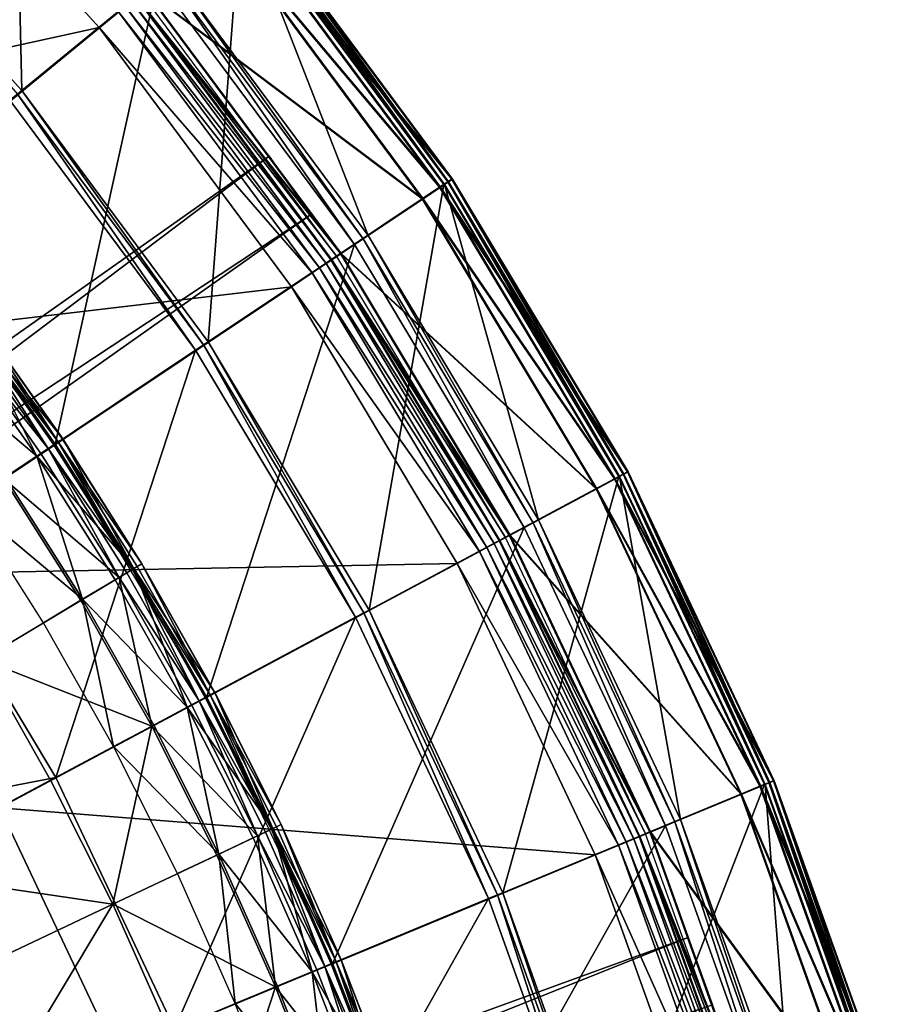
# Model space of a CAD drawing. Extents: x -3.87 to 3.87, y -3.87 to 3.87.
# Tile 114 of 115: x 2.74 to 3.71, y 1.23 to 2.33. Entities that reach past the tile are written whole.
import ezdxf

# ---------------------------------------------------------------- set-up
doc = ezdxf.new("R2010")
doc.units = 0
doc.layers.get('0').update_dxf_attribs({"linetype": 'CONTINUOUS'})

msp = doc.modelspace()

# ---------------------------------------------------------------- linework, layer by layer
for p in [(2.827374, 2.32037, 4.599773), (2.827376, 2.32037, 4.599773), (2.741208, 2.250418, 9.191612), (3.01633, 2.177428, 4.643102), (3.01633, 2.177428, 7.239481), (3.215163, 2.148928, 9.189611), (3.21609, 2.148927, 4.538932), (3.219635, 2.151917, 9.182608), (3.219635, 2.151917, 4.659176), (3.219638, 2.151917, 9.182608), (3.219638, 2.151917, 4.659176), (3.220563, 2.151916, 4.531927), (3.220563, 2.151916, 0.008497), (3.220564, 2.151916, 4.531928), (3.220564, 2.151916, 0.008498), (3.206162, 2.142914, 4.646981), (3.207089, 2.142913, -0.003697), (3.210646, 2.145911, 9.191612), (3.211574, 2.14591, 4.540933), (3.18686, 2.130017, 4.641755), (3.187788, 2.130016, -0.008925), (3.062463, 2.112125, 4.643102), (3.062463, 2.112125, 7.239481), (3.120921, 2.085337, 4.538932), (3.126517, 2.089076, 4.540933), (3.111485, 2.079032, 4.219625), (3.111485, 2.079032, 4.531927), (3.111486, 2.079032, 4.219625), (3.111486, 2.079032, 4.531927), (3.085091, 2.062017, 4.652464), (3.085091, 2.062016, 8.880758), (3.085092, 2.062016, 4.652464), (3.086018, 2.062016, 0.001785), (3.086018, 2.062016, 0.008925), (3.08606, 2.062043, 4.562068), (3.091759, 2.065851, 4.537785), (3.095722, 2.06912, 4.641755), (3.09665, 2.069119, -0.008925), (3.072417, 2.052928, 4.590927), (3.079952, 2.057962, 4.579808), (3.06448, 2.047624, 4.597562), (3.041231, 2.03209, 4.599773), (3.041233, 2.03209, 4.599773), (2.943338, 1.967301, 9.18961), (2.948617, 1.970828, 9.191612), (2.934435, 1.961351, 8.880756), (2.934436, 1.961352, 9.182608), (2.934437, 1.961352, 9.182608), (2.934437, 1.961351, 8.880756), (2.776743, 1.855986, 9.204887), (2.778172, 1.856319, 4.219625), (2.778197, 1.856957, 9.040556), (2.781848, 1.859396, 9.179029), (2.786603, 1.862573, 9.121477), (2.786791, 1.862699, 9.064547), (2.757873, 1.843376, 9.033573), (2.762405, 1.846405, 9.217014), (2.770519, 1.851826, 9.212923), (3.405478, 1.820767, 9.191612), (3.406405, 1.820766, 4.540933), (3.410268, 1.823327, 9.189611), (3.411196, 1.823326, 4.538932), (3.415012, 1.825863, 9.182608), (3.415012, 1.825863, 4.659176), (3.415015, 1.825863, 9.182608), (3.415015, 1.825863, 4.659176), (3.415939, 1.825862, 4.531927), (3.415939, 1.825862, 0.008497), (3.415941, 1.825862, 4.531928), (3.415941, 1.825862, 0.008498), (3.400721, 1.818225, 4.646981), (3.401649, 1.818224, -0.003697), (3.380249, 1.807282, 4.641755), (3.381176, 1.807281, -0.008925), (3.310253, 1.769372, 4.538932), (3.316189, 1.772544, 4.540933), (3.283582, 1.755612, 4.641755), (3.284509, 1.755611, -0.008925), (3.300244, 1.764022, 4.219625), (3.300244, 1.764022, 4.531927), (3.300246, 1.764022, 4.219625), (3.300246, 1.764022, 4.531927), (3.266799, 1.746144, 4.579808), (3.272305, 1.749585, 4.652464), (3.272305, 1.749584, 8.880758), (3.272307, 1.749585, 4.652464), (3.273233, 1.749584, 0.001785), (3.273233, 1.749584, 0.008925), (3.273277, 1.749607, 4.562068), (3.279322, 1.752838, 4.537785), (3.250388, 1.737372, 4.597562), (3.258807, 1.741872, 4.590927), (2.869722, 1.720607, 9.179029), (2.874626, 1.723547, 9.121477), (2.87482, 1.723663, 9.064547), (3.225729, 1.724191, 4.599773), (3.225731, 1.724191, 4.599773), (2.858034, 1.713602, 9.212923), (2.864455, 1.71745, 9.204885), (2.865955, 1.718349, 9.040556), (2.844989, 1.705783, 9.033573), (2.849664, 1.708585, 9.217014), (2.806817, 1.682903, 9.229347), (2.80888, 1.684139, 9.027666), (3.121953, 1.66922, 9.18961), (3.127553, 1.672213, 9.191612), (2.765198, 1.657958, 9.022295), (3.112509, 1.664172, 8.880756), (3.112511, 1.664173, 9.182608), (3.112511, 1.664172, 8.880756), (3.112513, 1.664173, 9.182608), (2.955727, 1.580369, 9.121477), (2.955926, 1.580476, 9.064547), (2.938667, 1.571251, 9.212923), (2.945269, 1.57478, 9.204885), (2.946711, 1.575053, 4.219625), (2.946812, 1.575604, 9.040556), (2.950684, 1.577674, 9.179029), (2.925254, 1.564081, 9.033573), (2.930061, 1.566651, 9.217014), (2.886005, 1.543102, 9.229347), (2.888126, 1.544236, 9.027666), (2.843213, 1.520229, 9.022295), (2.773052, 1.482727, 9.262104), (2.778988, 1.4859, 8.880756), (2.778988, 1.4859, 8.374943), (2.778989, 1.4859, 8.815491), (2.778989, 1.4859, 8.374943), (3.572601, 1.480209, 9.189611), (3.573529, 1.480208, 4.538932), (3.577571, 1.482268, 9.182608), (3.577571, 1.482268, 4.659176), (3.577574, 1.482268, 9.182608), (3.577574, 1.482268, 4.659176), (3.578499, 1.482267, 4.531927), (3.578499, 1.482267, 0.008497), (3.5785, 1.482267, 4.531928), (3.5785, 1.482267, 0.008498), (3.5626, 1.476067, 4.646981), (3.563527, 1.476066, -0.003697), (3.567584, 1.478131, 9.191612), (3.568511, 1.47813, 4.540933), (3.541154, 1.467183, 4.641755), (3.542081, 1.467182, -0.008925), (3.467782, 1.436407, 4.538932), (3.474, 1.438982, 4.540933), (3.01223, 1.425121, 9.212923), (3.018998, 1.428322, 9.204885), (3.020579, 1.42907, 9.040556), (3.024549, 1.430947, 9.179029), (3.029717, 1.433392, 9.121477), (3.029922, 1.433489, 9.064547), (3.439886, 1.425237, 4.641755), (3.440813, 1.425236, -0.008925), (3.457297, 1.432064, 4.219625), (3.457297, 1.432064, 4.531927), (3.457299, 1.432064, 4.219625), (3.457299, 1.432064, 4.531927), (2.998482, 1.418619, 9.033573), (3.003409, 1.420949, 9.217014), (3.413889, 1.414083, 4.590927), (3.422261, 1.41755, 4.579808), (3.428072, 1.420343, 8.880758), (3.428073, 1.420344, 4.652464), (3.428074, 1.420344, 4.652464), (3.429, 1.420343, 0.001785), (3.429, 1.420343, 0.008925), (3.429047, 1.420361, 4.562068), (3.435379, 1.422984, 4.537785), (3.405069, 1.410429, 4.597562), (2.958251, 1.39959, 9.229347), (2.960425, 1.400619, 9.027666), (3.379236, 1.399729, 4.599773), (3.379237, 1.399729, 4.599773), (2.914388, 1.378845, 9.022295), (3.260673, 1.351004, 8.880756), (3.260674, 1.351004, 8.880756), (3.260674, 1.351004, 9.182608), (3.260676, 1.351004, 9.182608), (3.270566, 1.355102, 9.18961), (3.276432, 1.357531, 9.191612), (2.842471, 1.344831, 9.262104), (3.482541, 1.307847, 4.643102), (3.482541, 1.307846, 7.239481), (3.096411, 1.282964, 9.121477), (3.09662, 1.283051, 9.064547), (3.069524, 1.271827, 9.217014), (3.07854, 1.275561, 9.212923), (3.085456, 1.278426, 9.204885), (3.08694, 1.278656, 4.219625), (3.087072, 1.279095, 9.040556), (3.091128, 1.280776, 9.179029), (3.064488, 1.269741, 9.033573), (3.023372, 1.25271, 9.229347), (3.025594, 1.253631, 9.027666), (2.978544, 1.234142, 9.022295)]:
    msp.add_point(p)
for points in [[(2.741208, 2.250418, 9.191612), (2.73029, 2.731225, 9.191612), (2.507453, 2.508387, 9.191612)], [(2.741208, 2.250418, 9.191612), (2.984811, 2.450338, 9.191612), (2.73029, 2.731225, 9.191612)], [(2.582813, 2.119664, 4.219625), (2.892688, 2.373972, 4.219625), (2.646099, 2.646105, 4.219625)], [(2.827376, 2.32037, 4.599773), (2.586355, 2.586358, 4.599773), (2.177988, 2.177989, 4.599773)], [(2.848989, 2.338108, 4.597562), (2.586354, 2.586358, 4.599773), (2.827374, 2.32037, 4.599773)], [(2.7363, 2.24639, 9.18961), (2.741208, 2.250418, 9.191612), (2.507453, 2.508387, 9.191612)], [(3.219635, 2.151917, 4.659176), (2.980642, 2.446917, 4.646981), (2.993168, 2.457197, 4.659176)], [(3.220563, 2.151916, 0.008497), (2.981569, 2.446916, -0.003697), (2.994095, 2.457195, 0.008497)], [(3.215163, 2.148928, 9.189611), (2.993168, 2.457197, 9.182608), (2.989009, 2.453784, 9.189611)], [(3.21609, 2.148927, 4.538932), (2.994095, 2.457195, 4.531927), (2.989937, 2.453783, 4.538932)], [(3.215163, 2.148928, 9.189611), (3.219635, 2.151917, 9.182608), (2.993168, 2.457197, 9.182608)], [(3.219638, 2.151917, 9.182608), (3.219638, 2.151917, 4.659176), (2.993171, 2.457197, 4.659176)], [(3.219638, 2.151917, 9.182608), (2.993171, 2.457197, 4.659176), (2.993171, 2.457196, 9.182608)], [(3.21609, 2.148927, 4.538932), (3.220563, 2.151916, 4.531927), (2.994095, 2.457195, 4.531927)], [(3.220564, 2.151916, 4.531928), (3.220564, 2.151916, 0.008498), (2.994097, 2.457195, 0.008498)], [(3.220564, 2.151916, 4.531928), (2.994097, 2.457195, 0.008498), (2.994097, 2.457195, 4.531928)], [(2.948617, 1.970828, 9.191612), (2.984811, 2.450338, 9.191612), (2.741208, 2.250418, 9.191612)], [(3.126517, 2.089076, 4.540933), (2.985739, 2.450337, 4.540933), (2.906663, 2.385441, 4.540933)], [(2.948617, 1.970828, 9.191612), (3.210646, 2.145911, 9.191612), (2.984811, 2.450338, 9.191612)], [(3.206162, 2.142914, 4.646981), (2.962698, 2.43219, 4.641755), (2.980642, 2.446917, 4.646981)], [(3.207089, 2.142913, -0.003697), (2.963625, 2.432189, -0.008925), (2.981569, 2.446916, -0.003697)], [(3.219635, 2.151917, 4.659176), (3.206162, 2.142914, 4.646981), (2.980642, 2.446917, 4.646981)], [(3.220563, 2.151916, 0.008497), (3.207089, 2.142913, -0.003697), (2.981569, 2.446916, -0.003697)], [(3.210646, 2.145911, 9.191612), (2.989009, 2.453784, 9.189611), (2.984811, 2.450338, 9.191612)], [(3.211574, 2.14591, 4.540933), (2.989937, 2.453783, 4.538932), (2.985739, 2.450337, 4.540933)], [(3.126517, 2.089076, 4.540933), (3.211574, 2.14591, 4.540933), (2.985739, 2.450337, 4.540933)], [(3.210646, 2.145911, 9.191612), (3.215163, 2.148928, 9.189611), (2.989009, 2.453784, 9.189611)], [(3.211574, 2.14591, 4.540933), (3.21609, 2.148927, 4.538932), (2.989937, 2.453783, 4.538932)], [(3.18686, 2.130017, 4.641755), (2.877968, 2.362655, 4.641755), (2.962698, 2.43219, 4.641755)], [(3.187788, 2.130016, -0.008925), (2.878896, 2.362653, -0.008925), (2.963625, 2.432189, -0.008925)], [(3.206162, 2.142914, 4.646981), (3.18686, 2.130017, 4.641755), (2.962698, 2.43219, 4.641755)], [(3.207089, 2.142913, -0.003697), (3.187788, 2.130016, -0.008925), (2.963625, 2.432189, -0.008925)], [(3.111485, 2.079032, 4.531927), (2.90146, 2.381172, 4.538932), (2.892688, 2.373972, 4.531927)], [(3.120921, 2.085337, 4.538932), (2.906663, 2.385441, 4.540933), (2.90146, 2.381172, 4.538932)], [(3.111485, 2.079032, 4.531927), (3.120921, 2.085337, 4.538932), (2.90146, 2.381172, 4.538932)], [(3.120921, 2.085337, 4.538932), (3.126517, 2.089076, 4.540933), (2.906663, 2.385441, 4.540933)], [(2.778172, 1.856319, 4.219625), (2.892688, 2.373972, 4.219625), (2.582813, 2.119664, 4.219625)], [(2.778172, 1.856319, 4.219625), (3.111485, 2.079032, 4.219625), (2.892688, 2.373972, 4.219625)], [(3.111486, 2.079032, 4.219625), (3.111486, 2.079032, 4.531927), (2.892689, 2.373972, 4.531927)], [(3.111486, 2.079032, 4.219625), (2.892689, 2.373972, 4.531927), (2.892689, 2.373972, 4.219625)], [(3.095722, 2.06912, 4.641755), (2.868084, 2.354543, 4.652464), (2.877968, 2.362655, 4.641755)], [(3.09665, 2.069119, -0.008925), (2.869012, 2.354542, 0.001785), (2.878896, 2.362653, -0.008925)], [(3.091759, 2.065851, 4.537785), (2.874349, 2.358921, 4.537785), (2.869051, 2.354573, 4.562068)], [(3.18686, 2.130017, 4.641755), (3.095722, 2.06912, 4.641755), (2.877968, 2.362655, 4.641755)], [(3.187788, 2.130016, -0.008925), (3.09665, 2.069119, -0.008925), (2.878896, 2.362653, -0.008925)], [(3.079952, 2.057962, 4.579808), (2.863373, 2.349913, 4.579808), (2.856368, 2.344164, 4.590927)], [(3.08606, 2.062043, 4.562068), (2.869051, 2.354573, 4.562068), (2.863373, 2.349913, 4.579808)], [(3.08606, 2.062043, 4.562068), (2.863373, 2.349913, 4.579808), (3.079952, 2.057962, 4.579808)], [(3.095722, 2.06912, 4.641755), (3.085091, 2.062017, 4.652464), (2.868084, 2.354543, 4.652464)], [(3.085092, 2.062016, 4.652464), (2.868085, 2.354542, 8.880758), (2.868086, 2.354543, 4.652464)], [(3.085092, 2.062016, 4.652464), (3.085091, 2.062016, 8.880758), (2.868085, 2.354542, 8.880758)], [(3.09665, 2.069119, -0.008925), (3.086018, 2.062016, 0.001785), (2.869012, 2.354542, 0.001785)], [(3.086018, 2.062016, 0.001785), (3.086018, 2.062016, 0.008925), (2.869012, 2.354542, 0.008925)], [(3.086018, 2.062016, 0.001785), (2.869012, 2.354542, 0.008925), (2.869012, 2.354542, 0.001785)], [(3.091759, 2.065851, 4.537785), (2.869051, 2.354573, 4.562068), (3.08606, 2.062043, 4.562068)], [(3.06448, 2.047624, 4.597562), (2.848989, 2.338108, 4.597562), (2.827374, 2.32037, 4.599773)], [(3.072417, 2.052928, 4.590927), (2.856368, 2.344164, 4.590927), (2.848989, 2.338108, 4.597562)], [(3.072417, 2.052928, 4.590927), (2.848989, 2.338108, 4.597562), (3.06448, 2.047624, 4.597562)], [(3.079952, 2.057962, 4.579808), (2.856368, 2.344164, 4.590927), (3.072417, 2.052928, 4.590927)], [(2.827376, 2.32037, 4.599773), (2.177988, 2.177989, 4.599773), (2.380953, 1.953999, 4.599773)], [(3.041233, 2.03209, 4.599773), (2.827376, 2.32037, 4.599773), (2.380953, 1.953999, 4.599773)], [(3.06448, 2.047624, 4.597562), (2.827374, 2.32037, 4.599773), (3.041231, 2.03209, 4.599773)], [(2.943338, 1.967301, 9.18961), (2.741208, 2.250418, 9.191612), (2.7363, 2.24639, 9.18961)], [(2.943338, 1.967301, 9.18961), (2.948617, 1.970828, 9.191612), (2.741208, 2.250418, 9.191612)], [(2.619989, 1.751244, 8.880756), (2.934435, 1.961351, 8.880756), (2.728022, 2.239597, 8.880756)], [(2.934436, 1.961352, 9.182608), (2.7363, 2.24639, 9.18961), (2.728023, 2.239598, 9.182608)], [(2.934437, 1.961351, 8.880756), (2.728025, 2.239597, 9.182608), (2.728024, 2.239597, 8.880756)], [(2.934437, 1.961351, 8.880756), (2.934437, 1.961352, 9.182608), (2.728025, 2.239597, 9.182608)], [(2.934436, 1.961352, 9.182608), (2.943338, 1.967301, 9.18961), (2.7363, 2.24639, 9.18961)], [(0.935832, 0.70772, 7.239481), (3.01633, 2.177428, 7.239481), (3.01633, 2.177428, 4.643102)], [(0.935832, 0.70772, 7.239481), (3.01633, 2.177428, 4.643102), (0.935832, 0.70772, 4.643102)], [(0.981964, 0.642417, 4.643102), (0.935832, 0.70772, 4.643102), (3.01633, 2.177428, 4.643102)], [(3.062463, 2.112125, 7.239481), (3.01633, 2.177428, 7.239481), (0.935832, 0.70772, 7.239481)], [(0.981964, 0.642417, 4.643102), (3.01633, 2.177428, 4.643102), (3.062463, 2.112125, 4.643102)], [(3.01633, 2.177428, 7.239481), (3.062463, 2.112125, 7.239481), (3.062463, 2.112125, 4.643102)], [(3.01633, 2.177428, 7.239481), (3.062463, 2.112125, 4.643102), (3.01633, 2.177428, 4.643102)], [(3.415012, 1.825863, 4.659176), (3.206162, 2.142914, 4.646981), (3.219635, 2.151917, 4.659176)], [(3.415939, 1.825862, 0.008497), (3.207089, 2.142913, -0.003697), (3.220563, 2.151916, 0.008497)], [(3.405478, 1.820767, 9.191612), (3.215163, 2.148928, 9.189611), (3.210646, 2.145911, 9.191612)], [(3.406405, 1.820766, 4.540933), (3.21609, 2.148927, 4.538932), (3.211574, 2.14591, 4.540933)], [(3.410268, 1.823327, 9.189611), (3.219635, 2.151917, 9.182608), (3.215163, 2.148928, 9.189611)], [(3.405478, 1.820767, 9.191612), (3.410268, 1.823327, 9.189611), (3.215163, 2.148928, 9.189611)], [(3.411196, 1.823326, 4.538932), (3.220563, 2.151916, 4.531927), (3.21609, 2.148927, 4.538932)], [(3.406405, 1.820766, 4.540933), (3.411196, 1.823326, 4.538932), (3.21609, 2.148927, 4.538932)], [(3.410268, 1.823327, 9.189611), (3.415012, 1.825863, 9.182608), (3.219635, 2.151917, 9.182608)], [(3.415015, 1.825863, 9.182608), (3.415015, 1.825863, 4.659176), (3.219638, 2.151917, 4.659176)], [(3.415015, 1.825863, 9.182608), (3.219638, 2.151917, 4.659176), (3.219638, 2.151917, 9.182608)], [(3.411196, 1.823326, 4.538932), (3.415939, 1.825862, 4.531927), (3.220563, 2.151916, 4.531927)], [(3.415941, 1.825862, 4.531928), (3.415941, 1.825862, 0.008498), (3.220564, 2.151916, 0.008498)], [(3.415941, 1.825862, 4.531928), (3.220564, 2.151916, 0.008498), (3.220564, 2.151916, 4.531928)], [(3.127553, 1.672213, 9.191612), (3.210646, 2.145911, 9.191612), (2.948617, 1.970828, 9.191612)], [(3.316189, 1.772544, 4.540933), (3.211574, 2.14591, 4.540933), (3.126517, 2.089076, 4.540933)], [(3.127553, 1.672213, 9.191612), (3.405478, 1.820767, 9.191612), (3.210646, 2.145911, 9.191612)], [(3.400721, 1.818225, 4.646981), (3.18686, 2.130017, 4.641755), (3.206162, 2.142914, 4.646981)], [(3.401649, 1.818224, -0.003697), (3.187788, 2.130016, -0.008925), (3.207089, 2.142913, -0.003697)], [(3.415012, 1.825863, 4.659176), (3.400721, 1.818225, 4.646981), (3.206162, 2.142914, 4.646981)], [(3.415939, 1.825862, 0.008497), (3.401649, 1.818224, -0.003697), (3.207089, 2.142913, -0.003697)], [(3.316189, 1.772544, 4.540933), (3.406405, 1.820766, 4.540933), (3.211574, 2.14591, 4.540933)], [(3.380249, 1.807282, 4.641755), (3.095722, 2.06912, 4.641755), (3.18686, 2.130017, 4.641755)], [(3.381176, 1.807281, -0.008925), (3.09665, 2.069119, -0.008925), (3.187788, 2.130016, -0.008925)], [(3.400721, 1.818225, 4.646981), (3.380249, 1.807282, 4.641755), (3.18686, 2.130017, 4.641755)], [(3.401649, 1.818224, -0.003697), (3.381176, 1.807281, -0.008925), (3.187788, 2.130016, -0.008925)], [(3.062463, 2.112125, 7.239481), (0.935832, 0.70772, 7.239481), (0.981964, 0.642417, 7.239481)], [(3.062463, 2.112125, 7.239481), (0.981964, 0.642417, 7.239481), (0.981964, 0.642417, 4.643102)], [(3.062463, 2.112125, 7.239481), (0.981964, 0.642417, 4.643102), (3.062463, 2.112125, 4.643102)], [(3.300244, 1.764022, 4.531927), (3.120921, 2.085337, 4.538932), (3.111485, 2.079032, 4.531927)], [(3.310253, 1.769372, 4.538932), (3.126517, 2.089076, 4.540933), (3.120921, 2.085337, 4.538932)], [(3.300244, 1.764022, 4.531927), (3.310253, 1.769372, 4.538932), (3.120921, 2.085337, 4.538932)], [(3.310253, 1.769372, 4.538932), (3.316189, 1.772544, 4.540933), (3.126517, 2.089076, 4.540933)], [(2.946711, 1.575053, 4.219625), (3.111485, 2.079032, 4.219625), (2.778172, 1.856319, 4.219625)], [(2.946711, 1.575053, 4.219625), (3.300244, 1.764022, 4.219625), (3.111485, 2.079032, 4.219625)], [(3.300246, 1.764022, 4.219625), (3.300246, 1.764022, 4.531927), (3.111486, 2.079032, 4.531927)], [(3.300246, 1.764022, 4.219625), (3.111486, 2.079032, 4.531927), (3.111486, 2.079032, 4.219625)], [(3.273277, 1.749607, 4.562068), (3.08606, 2.062043, 4.562068), (3.079952, 2.057962, 4.579808)], [(3.283582, 1.755612, 4.641755), (3.085091, 2.062017, 4.652464), (3.095722, 2.06912, 4.641755)], [(3.283582, 1.755612, 4.641755), (3.272305, 1.749585, 4.652464), (3.085091, 2.062017, 4.652464)], [(3.272307, 1.749585, 4.652464), (3.272305, 1.749584, 8.880758), (3.085091, 2.062016, 8.880758)], [(3.272307, 1.749585, 4.652464), (3.085091, 2.062016, 8.880758), (3.085092, 2.062016, 4.652464)], [(3.284509, 1.755611, -0.008925), (3.086018, 2.062016, 0.001785), (3.09665, 2.069119, -0.008925)], [(3.284509, 1.755611, -0.008925), (3.273233, 1.749584, 0.001785), (3.086018, 2.062016, 0.001785)], [(3.273233, 1.749584, 0.001785), (3.273233, 1.749584, 0.008925), (3.086018, 2.062016, 0.008925)], [(3.273233, 1.749584, 0.001785), (3.086018, 2.062016, 0.008925), (3.086018, 2.062016, 0.001785)], [(3.279322, 1.752838, 4.537785), (3.091759, 2.065851, 4.537785), (3.08606, 2.062043, 4.562068)], [(3.279322, 1.752838, 4.537785), (3.08606, 2.062043, 4.562068), (3.273277, 1.749607, 4.562068)], [(3.380249, 1.807282, 4.641755), (3.283582, 1.755612, 4.641755), (3.095722, 2.06912, 4.641755)], [(3.381176, 1.807281, -0.008925), (3.284509, 1.755611, -0.008925), (3.09665, 2.069119, -0.008925)], [(3.258807, 1.741872, 4.590927), (3.072417, 2.052928, 4.590927), (3.06448, 2.047624, 4.597562)], [(3.266799, 1.746144, 4.579808), (3.079952, 2.057962, 4.579808), (3.072417, 2.052928, 4.590927)], [(3.266799, 1.746144, 4.579808), (3.072417, 2.052928, 4.590927), (3.258807, 1.741872, 4.590927)], [(3.273277, 1.749607, 4.562068), (3.079952, 2.057962, 4.579808), (3.266799, 1.746144, 4.579808)], [(3.250388, 1.737372, 4.597562), (3.06448, 2.047624, 4.597562), (3.041231, 2.03209, 4.599773)], [(3.258807, 1.741872, 4.590927), (3.06448, 2.047624, 4.597562), (3.250388, 1.737372, 4.597562)], [(3.041233, 2.03209, 4.599773), (2.380953, 1.953999, 4.599773), (2.561044, 1.711236, 4.599773)], [(3.225731, 1.724191, 4.599773), (3.041233, 2.03209, 4.599773), (2.561044, 1.711236, 4.599773)], [(3.250388, 1.737372, 4.597562), (3.041231, 2.03209, 4.599773), (3.225729, 1.724191, 4.599773)], [(2.683724, 1.991077, 9.040556), (2.692025, 1.997234, 9.064547), (2.786791, 1.862699, 9.064547)], [(2.691844, 1.997099, 9.121477), (2.687251, 1.993693, 9.179029), (2.781848, 1.859396, 9.179029)], [(2.691844, 1.997099, 9.121477), (2.786791, 1.862699, 9.064547), (2.692025, 1.997234, 9.064547)], [(2.691844, 1.997099, 9.121477), (2.781848, 1.859396, 9.179029), (2.786603, 1.862573, 9.121477)], [(2.691844, 1.997099, 9.121477), (2.786603, 1.862573, 9.121477), (2.786791, 1.862699, 9.064547)], [(2.683724, 1.991077, 9.040556), (2.757873, 1.843376, 9.033573), (2.66409, 1.976516, 9.033573)], [(2.668468, 1.979763, 9.217014), (2.770519, 1.851826, 9.212923), (2.676306, 1.985576, 9.212923)], [(2.682319, 1.990036, 9.204887), (2.676306, 1.985576, 9.212923), (2.770519, 1.851826, 9.212923)], [(2.682319, 1.990036, 9.204887), (2.781848, 1.859396, 9.179029), (2.687251, 1.993693, 9.179029)], [(2.682319, 1.990036, 9.204887), (2.770519, 1.851826, 9.212923), (2.776743, 1.855986, 9.204887)], [(2.682319, 1.990036, 9.204887), (2.776743, 1.855986, 9.204887), (2.781848, 1.859396, 9.179029)], [(2.683724, 1.991077, 9.040556), (2.786791, 1.862699, 9.064547), (2.778197, 1.856957, 9.040556)], [(2.683724, 1.991077, 9.040556), (2.778197, 1.856957, 9.040556), (2.757873, 1.843376, 9.033573)], [(2.630276, 1.951437, 9.027666), (2.66409, 1.976516, 9.033573), (2.757873, 1.843376, 9.033573)], [(2.668468, 1.979763, 9.217014), (2.720869, 1.818651, 9.229347), (2.762405, 1.846405, 9.217014)], [(2.668468, 1.979763, 9.217014), (2.762405, 1.846405, 9.217014), (2.770519, 1.851826, 9.212923)], [(3.112511, 1.664173, 9.182608), (2.943338, 1.967301, 9.18961), (2.934436, 1.961352, 9.182608)], [(3.121953, 1.66922, 9.18961), (2.948617, 1.970828, 9.191612), (2.943338, 1.967301, 9.18961)], [(3.112511, 1.664173, 9.182608), (3.121953, 1.66922, 9.18961), (2.943338, 1.967301, 9.18961)], [(3.121953, 1.66922, 9.18961), (3.127553, 1.672213, 9.191612), (2.948617, 1.970828, 9.191612)], [(2.778988, 1.4859, 8.880756), (2.934435, 1.961351, 8.880756), (2.619989, 1.751244, 8.880756)], [(2.630276, 1.951437, 9.027666), (2.757873, 1.843376, 9.033573), (2.722869, 1.819987, 9.027666)], [(2.778988, 1.4859, 8.880756), (3.112509, 1.664172, 8.880756), (2.934435, 1.961351, 8.880756)], [(3.112511, 1.664172, 8.880756), (3.112513, 1.664173, 9.182608), (2.934437, 1.961352, 9.182608)], [(3.112511, 1.664172, 8.880756), (2.934437, 1.961352, 9.182608), (2.934437, 1.961351, 8.880756)], [(2.865955, 1.718349, 9.040556), (2.757873, 1.843376, 9.033573), (2.778197, 1.856957, 9.040556)], [(2.864455, 1.71745, 9.204885), (2.776743, 1.855986, 9.204887), (2.770519, 1.851826, 9.212923)], [(2.864455, 1.71745, 9.204885), (2.781848, 1.859396, 9.179029), (2.776743, 1.855986, 9.204887)], [(2.865955, 1.718349, 9.040556), (2.778197, 1.856957, 9.040556), (2.786791, 1.862699, 9.064547)], [(2.874626, 1.723547, 9.121477), (2.786603, 1.862573, 9.121477), (2.781848, 1.859396, 9.179029)], [(2.864455, 1.71745, 9.204885), (2.869722, 1.720607, 9.179029), (2.781848, 1.859396, 9.179029)], [(2.874626, 1.723547, 9.121477), (2.781848, 1.859396, 9.179029), (2.869722, 1.720607, 9.179029)], [(2.874626, 1.723547, 9.121477), (2.786791, 1.862699, 9.064547), (2.786603, 1.862573, 9.121477)], [(2.874626, 1.723547, 9.121477), (2.87482, 1.723663, 9.064547), (2.786791, 1.862699, 9.064547)], [(2.865955, 1.718349, 9.040556), (2.786791, 1.862699, 9.064547), (2.87482, 1.723663, 9.064547)], [(2.849664, 1.708585, 9.217014), (2.762405, 1.846405, 9.217014), (2.720869, 1.818651, 9.229347)], [(2.80888, 1.684139, 9.027666), (2.722869, 1.819987, 9.027666), (2.757873, 1.843376, 9.033573)], [(2.865955, 1.718349, 9.040556), (2.844989, 1.705783, 9.033573), (2.757873, 1.843376, 9.033573)], [(2.80888, 1.684139, 9.027666), (2.757873, 1.843376, 9.033573), (2.844989, 1.705783, 9.033573)], [(2.849664, 1.708585, 9.217014), (2.770519, 1.851826, 9.212923), (2.762405, 1.846405, 9.217014)], [(2.849664, 1.708585, 9.217014), (2.858034, 1.713602, 9.212923), (2.770519, 1.851826, 9.212923)], [(2.864455, 1.71745, 9.204885), (2.770519, 1.851826, 9.212923), (2.858034, 1.713602, 9.212923)], [(2.80888, 1.684139, 9.027666), (2.680525, 1.791694, 9.022295), (2.722869, 1.819987, 9.027666)], [(3.276432, 1.357531, 9.191612), (3.405478, 1.820767, 9.191612), (3.127553, 1.672213, 9.191612)], [(3.276432, 1.357531, 9.191612), (3.567584, 1.478131, 9.191612), (3.405478, 1.820767, 9.191612)], [(3.474, 1.438982, 4.540933), (3.406405, 1.820766, 4.540933), (3.316189, 1.772544, 4.540933)], [(3.577571, 1.482268, 4.659176), (3.400721, 1.818225, 4.646981), (3.415012, 1.825863, 4.659176)], [(3.578499, 1.482267, 0.008497), (3.401649, 1.818224, -0.003697), (3.415939, 1.825862, 0.008497)], [(3.567584, 1.478131, 9.191612), (3.410268, 1.823327, 9.189611), (3.405478, 1.820767, 9.191612)], [(3.568511, 1.47813, 4.540933), (3.411196, 1.823326, 4.538932), (3.406405, 1.820766, 4.540933)], [(3.474, 1.438982, 4.540933), (3.568511, 1.47813, 4.540933), (3.406405, 1.820766, 4.540933)], [(3.572601, 1.480209, 9.189611), (3.415012, 1.825863, 9.182608), (3.410268, 1.823327, 9.189611)], [(3.567584, 1.478131, 9.191612), (3.572601, 1.480209, 9.189611), (3.410268, 1.823327, 9.189611)], [(3.573529, 1.480208, 4.538932), (3.415939, 1.825862, 4.531927), (3.411196, 1.823326, 4.538932)], [(3.568511, 1.47813, 4.540933), (3.573529, 1.480208, 4.538932), (3.411196, 1.823326, 4.538932)], [(3.572601, 1.480209, 9.189611), (3.577571, 1.482268, 9.182608), (3.415012, 1.825863, 9.182608)], [(3.577574, 1.482268, 9.182608), (3.577574, 1.482268, 4.659176), (3.415015, 1.825863, 4.659176)], [(3.577574, 1.482268, 9.182608), (3.415015, 1.825863, 4.659176), (3.415015, 1.825863, 9.182608)], [(3.573529, 1.480208, 4.538932), (3.578499, 1.482267, 4.531927), (3.415939, 1.825862, 4.531927)], [(3.5785, 1.482267, 4.531928), (3.5785, 1.482267, 0.008498), (3.415941, 1.825862, 0.008498)], [(3.5785, 1.482267, 4.531928), (3.415941, 1.825862, 0.008498), (3.415941, 1.825862, 4.531928)], [(2.696962, 1.617059, 9.262104), (2.806817, 1.682903, 9.229347), (2.720869, 1.818651, 9.229347)], [(2.849664, 1.708585, 9.217014), (2.720869, 1.818651, 9.229347), (2.806817, 1.682903, 9.229347)], [(3.5626, 1.476067, 4.646981), (3.380249, 1.807282, 4.641755), (3.400721, 1.818225, 4.646981)], [(3.563527, 1.476066, -0.003697), (3.381176, 1.807281, -0.008925), (3.401649, 1.818224, -0.003697)], [(3.577571, 1.482268, 4.659176), (3.5626, 1.476067, 4.646981), (3.400721, 1.818225, 4.646981)], [(3.578499, 1.482267, 0.008497), (3.563527, 1.476066, -0.003697), (3.401649, 1.818224, -0.003697)], [(3.541154, 1.467183, 4.641755), (3.283582, 1.755612, 4.641755), (3.380249, 1.807282, 4.641755)], [(3.542081, 1.467182, -0.008925), (3.284509, 1.755611, -0.008925), (3.381176, 1.807281, -0.008925)], [(3.5626, 1.476067, 4.646981), (3.541154, 1.467183, 4.641755), (3.380249, 1.807282, 4.641755)], [(3.563527, 1.476066, -0.003697), (3.542081, 1.467182, -0.008925), (3.381176, 1.807281, -0.008925)], [(2.80888, 1.684139, 9.027666), (2.765198, 1.657958, 9.022295), (2.680525, 1.791694, 9.022295)], [(3.457297, 1.432064, 4.531927), (3.310253, 1.769372, 4.538932), (3.300244, 1.764022, 4.531927)], [(3.467782, 1.436407, 4.538932), (3.316189, 1.772544, 4.540933), (3.310253, 1.769372, 4.538932)], [(3.457297, 1.432064, 4.531927), (3.467782, 1.436407, 4.538932), (3.310253, 1.769372, 4.538932)], [(3.467782, 1.436407, 4.538932), (3.474, 1.438982, 4.540933), (3.316189, 1.772544, 4.540933)], [(3.08694, 1.278656, 4.219625), (3.300244, 1.764022, 4.219625), (2.946711, 1.575053, 4.219625)], [(3.08694, 1.278656, 4.219625), (3.457297, 1.432064, 4.219625), (3.300244, 1.764022, 4.219625)], [(3.439886, 1.425237, 4.641755), (3.272305, 1.749585, 4.652464), (3.283582, 1.755612, 4.641755)], [(3.440813, 1.425236, -0.008925), (3.273233, 1.749584, 0.001785), (3.284509, 1.755611, -0.008925)], [(3.541154, 1.467183, 4.641755), (3.439886, 1.425237, 4.641755), (3.283582, 1.755612, 4.641755)], [(3.542081, 1.467182, -0.008925), (3.440813, 1.425236, -0.008925), (3.284509, 1.755611, -0.008925)], [(3.457299, 1.432064, 4.219625), (3.457299, 1.432064, 4.531927), (3.300246, 1.764022, 4.531927)], [(3.457299, 1.432064, 4.219625), (3.300246, 1.764022, 4.531927), (3.300246, 1.764022, 4.219625)], [(2.778988, 1.4859, 8.374943), (2.619989, 1.751244, 8.374943), (1.996507, 1.334646, 8.374943)], [(2.778989, 1.4859, 8.815491), (2.61999, 1.751244, 8.815491), (2.61999, 1.751244, 8.374943)], [(2.778989, 1.4859, 8.815491), (2.61999, 1.751244, 8.374943), (2.778989, 1.4859, 8.374943)], [(3.422261, 1.41755, 4.579808), (3.266799, 1.746144, 4.579808), (3.258807, 1.741872, 4.590927)], [(3.429047, 1.420361, 4.562068), (3.273277, 1.749607, 4.562068), (3.266799, 1.746144, 4.579808)], [(3.429047, 1.420361, 4.562068), (3.266799, 1.746144, 4.579808), (3.422261, 1.41755, 4.579808)], [(3.428074, 1.420344, 4.652464), (3.272305, 1.749584, 8.880758), (3.272307, 1.749585, 4.652464)], [(3.439886, 1.425237, 4.641755), (3.428073, 1.420344, 4.652464), (3.272305, 1.749585, 4.652464)], [(3.428074, 1.420344, 4.652464), (3.428072, 1.420343, 8.880758), (3.272305, 1.749584, 8.880758)], [(3.440813, 1.425236, -0.008925), (3.429, 1.420343, 0.001785), (3.273233, 1.749584, 0.001785)], [(3.429, 1.420343, 0.001785), (3.429, 1.420343, 0.008925), (3.273233, 1.749584, 0.008925)], [(3.429, 1.420343, 0.001785), (3.273233, 1.749584, 0.008925), (3.273233, 1.749584, 0.001785)], [(3.435379, 1.422984, 4.537785), (3.279322, 1.752838, 4.537785), (3.273277, 1.749607, 4.562068)], [(3.435379, 1.422984, 4.537785), (3.273277, 1.749607, 4.562068), (3.429047, 1.420361, 4.562068)], [(3.405069, 1.410429, 4.597562), (3.250388, 1.737372, 4.597562), (3.225729, 1.724191, 4.599773)], [(3.413889, 1.414083, 4.590927), (3.258807, 1.741872, 4.590927), (3.250388, 1.737372, 4.597562)], [(3.413889, 1.414083, 4.590927), (3.250388, 1.737372, 4.597562), (3.405069, 1.410429, 4.597562)], [(3.422261, 1.41755, 4.579808), (3.258807, 1.741872, 4.590927), (3.413889, 1.414083, 4.590927)], [(3.225731, 1.724191, 4.599773), (2.561044, 1.711236, 4.599773), (2.716411, 1.451953, 4.599773)], [(3.379237, 1.399729, 4.599773), (3.225731, 1.724191, 4.599773), (2.716411, 1.451953, 4.599773)], [(2.864455, 1.71745, 9.204885), (2.950684, 1.577674, 9.179029), (2.869722, 1.720607, 9.179029)], [(2.865955, 1.718349, 9.040556), (2.87482, 1.723663, 9.064547), (2.955926, 1.580476, 9.064547)], [(2.874626, 1.723547, 9.121477), (2.869722, 1.720607, 9.179029), (2.950684, 1.577674, 9.179029)], [(2.874626, 1.723547, 9.121477), (2.955926, 1.580476, 9.064547), (2.87482, 1.723663, 9.064547)], [(2.874626, 1.723547, 9.121477), (2.950684, 1.577674, 9.179029), (2.955727, 1.580369, 9.121477)], [(2.874626, 1.723547, 9.121477), (2.955727, 1.580369, 9.121477), (2.955926, 1.580476, 9.064547)], [(3.405069, 1.410429, 4.597562), (3.225729, 1.724191, 4.599773), (3.379236, 1.399729, 4.599773)], [(2.865955, 1.718349, 9.040556), (2.925254, 1.564081, 9.033573), (2.844989, 1.705783, 9.033573)], [(2.849664, 1.708585, 9.217014), (2.938667, 1.571251, 9.212923), (2.858034, 1.713602, 9.212923)], [(2.864455, 1.71745, 9.204885), (2.858034, 1.713602, 9.212923), (2.938667, 1.571251, 9.212923)], [(2.864455, 1.71745, 9.204885), (2.938667, 1.571251, 9.212923), (2.945269, 1.57478, 9.204885)], [(2.864455, 1.71745, 9.204885), (2.945269, 1.57478, 9.204885), (2.950684, 1.577674, 9.179029)], [(2.865955, 1.718349, 9.040556), (2.955926, 1.580476, 9.064547), (2.946812, 1.575604, 9.040556)], [(2.865955, 1.718349, 9.040556), (2.946812, 1.575604, 9.040556), (2.925254, 1.564081, 9.033573)], [(2.849664, 1.708585, 9.217014), (2.806817, 1.682903, 9.229347), (2.886005, 1.543102, 9.229347)], [(2.80888, 1.684139, 9.027666), (2.844989, 1.705783, 9.033573), (2.925254, 1.564081, 9.033573)], [(2.849664, 1.708585, 9.217014), (2.886005, 1.543102, 9.229347), (2.930061, 1.566651, 9.217014)], [(2.849664, 1.708585, 9.217014), (2.930061, 1.566651, 9.217014), (2.938667, 1.571251, 9.212923)], [(2.696962, 1.617059, 9.262104), (2.886005, 1.543102, 9.229347), (2.806817, 1.682903, 9.229347)], [(2.80888, 1.684139, 9.027666), (2.843213, 1.520229, 9.022295), (2.765198, 1.657958, 9.022295)], [(2.80888, 1.684139, 9.027666), (2.925254, 1.564081, 9.033573), (2.888126, 1.544236, 9.027666)], [(2.80888, 1.684139, 9.027666), (2.888126, 1.544236, 9.027666), (2.843213, 1.520229, 9.022295)], [(3.260674, 1.351004, 9.182608), (3.121953, 1.66922, 9.18961), (3.112511, 1.664173, 9.182608)], [(3.270566, 1.355102, 9.18961), (3.127553, 1.672213, 9.191612), (3.121953, 1.66922, 9.18961)], [(3.260674, 1.351004, 9.182608), (3.270566, 1.355102, 9.18961), (3.121953, 1.66922, 9.18961)], [(3.270566, 1.355102, 9.18961), (3.276432, 1.357531, 9.191612), (3.127553, 1.672213, 9.191612)], [(2.911279, 1.20628, 8.880756), (3.112509, 1.664172, 8.880756), (2.778988, 1.4859, 8.880756)], [(2.911279, 1.20628, 8.880756), (3.260673, 1.351004, 8.880756), (3.112509, 1.664172, 8.880756)], [(3.260674, 1.351004, 8.880756), (3.112513, 1.664173, 9.182608), (3.112511, 1.664172, 8.880756)], [(3.260674, 1.351004, 8.880756), (3.260676, 1.351004, 9.182608), (3.112513, 1.664173, 9.182608)], [(2.696962, 1.617059, 9.262104), (2.585963, 1.382726, 9.281931), (2.773052, 1.482727, 9.262104)], [(2.696962, 1.617059, 9.262104), (2.773052, 1.482727, 9.262104), (2.886005, 1.543102, 9.229347)], [(3.020579, 1.42907, 9.040556), (2.946812, 1.575604, 9.040556), (2.955926, 1.580476, 9.064547)], [(3.029717, 1.433392, 9.121477), (2.955727, 1.580369, 9.121477), (2.950684, 1.577674, 9.179029)], [(3.029717, 1.433392, 9.121477), (2.955926, 1.580476, 9.064547), (2.955727, 1.580369, 9.121477)], [(3.029717, 1.433392, 9.121477), (3.029922, 1.433489, 9.064547), (2.955926, 1.580476, 9.064547)], [(3.020579, 1.42907, 9.040556), (2.955926, 1.580476, 9.064547), (3.029922, 1.433489, 9.064547)], [(3.020579, 1.42907, 9.040556), (2.925254, 1.564081, 9.033573), (2.946812, 1.575604, 9.040556)], [(3.003409, 1.420949, 9.217014), (2.938667, 1.571251, 9.212923), (2.930061, 1.566651, 9.217014)], [(3.018998, 1.428322, 9.204885), (2.945269, 1.57478, 9.204885), (2.938667, 1.571251, 9.212923)], [(3.003409, 1.420949, 9.217014), (3.01223, 1.425121, 9.212923), (2.938667, 1.571251, 9.212923)], [(3.018998, 1.428322, 9.204885), (2.938667, 1.571251, 9.212923), (3.01223, 1.425121, 9.212923)], [(3.018998, 1.428322, 9.204885), (2.950684, 1.577674, 9.179029), (2.945269, 1.57478, 9.204885)], [(3.018998, 1.428322, 9.204885), (3.024549, 1.430947, 9.179029), (2.950684, 1.577674, 9.179029)], [(3.029717, 1.433392, 9.121477), (2.950684, 1.577674, 9.179029), (3.024549, 1.430947, 9.179029)], [(3.003409, 1.420949, 9.217014), (2.930061, 1.566651, 9.217014), (2.886005, 1.543102, 9.229347)], [(2.960425, 1.400619, 9.027666), (2.888126, 1.544236, 9.027666), (2.925254, 1.564081, 9.033573)], [(3.020579, 1.42907, 9.040556), (2.998482, 1.418619, 9.033573), (2.925254, 1.564081, 9.033573)], [(2.960425, 1.400619, 9.027666), (2.925254, 1.564081, 9.033573), (2.998482, 1.418619, 9.033573)], [(2.842471, 1.344831, 9.262104), (2.886005, 1.543102, 9.229347), (2.773052, 1.482727, 9.262104)], [(2.842471, 1.344831, 9.262104), (2.958251, 1.39959, 9.229347), (2.886005, 1.543102, 9.229347)], [(2.960425, 1.400619, 9.027666), (2.843213, 1.520229, 9.022295), (2.888126, 1.544236, 9.027666)], [(3.003409, 1.420949, 9.217014), (2.886005, 1.543102, 9.229347), (2.958251, 1.39959, 9.229347)], [(2.960425, 1.400619, 9.027666), (2.914388, 1.378845, 9.022295), (2.843213, 1.520229, 9.022295)], [(2.778988, 1.4859, 8.374943), (1.996507, 1.334646, 8.374943), (2.117682, 1.132424, 8.374943)], [(2.911279, 1.20628, 8.374943), (2.778988, 1.4859, 8.374943), (2.117682, 1.132424, 8.374943)], [(2.842471, 1.344831, 9.262104), (2.773052, 1.482727, 9.262104), (2.585963, 1.382726, 9.281931)], [(2.911281, 1.20628, 8.815491), (2.778989, 1.4859, 8.815491), (2.778989, 1.4859, 8.374943)], [(2.911281, 1.20628, 8.815491), (2.778989, 1.4859, 8.374943), (2.911281, 1.20628, 8.374943)], [(3.705585, 1.124363, 4.659176), (3.5626, 1.476067, 4.646981), (3.577571, 1.482268, 4.659176)], [(3.706511, 1.124362, 0.008497), (3.563527, 1.476066, -0.003697), (3.578499, 1.482267, 0.008497)], [(3.695239, 1.121225, 9.191612), (3.572601, 1.480209, 9.189611), (3.567584, 1.478131, 9.191612)], [(3.696167, 1.121224, 4.540933), (3.573529, 1.480208, 4.538932), (3.568511, 1.47813, 4.540933)], [(3.700437, 1.122801, 9.189611), (3.577571, 1.482268, 9.182608), (3.572601, 1.480209, 9.189611)], [(3.695239, 1.121225, 9.191612), (3.700437, 1.122801, 9.189611), (3.572601, 1.480209, 9.189611)], [(3.701365, 1.122801, 4.538932), (3.578499, 1.482267, 4.531927), (3.573529, 1.480208, 4.538932)], [(3.696167, 1.121224, 4.540933), (3.701365, 1.122801, 4.538932), (3.573529, 1.480208, 4.538932)], [(3.700437, 1.122801, 9.189611), (3.705585, 1.124363, 9.182608), (3.577571, 1.482268, 9.182608)], [(3.705587, 1.124363, 9.182608), (3.705587, 1.124363, 4.659176), (3.577574, 1.482268, 4.659176)], [(3.705587, 1.124363, 9.182608), (3.577574, 1.482268, 4.659176), (3.577574, 1.482268, 9.182608)], [(3.701365, 1.122801, 4.538932), (3.706511, 1.124362, 4.531927), (3.578499, 1.482267, 4.531927)], [(3.706513, 1.124362, 4.531928), (3.706513, 1.124362, 0.008498), (3.5785, 1.482267, 0.008498)], [(3.706513, 1.124362, 4.531928), (3.5785, 1.482267, 0.008498), (3.5785, 1.482267, 4.531928)], [(3.393672, 1.029745, 9.191612), (3.567584, 1.478131, 9.191612), (3.276432, 1.357531, 9.191612)], [(3.393672, 1.029745, 9.191612), (3.695239, 1.121225, 9.191612), (3.567584, 1.478131, 9.191612)], [(3.598275, 1.091529, 4.540933), (3.568511, 1.47813, 4.540933), (3.474, 1.438982, 4.540933)], [(3.690078, 1.11966, 4.646981), (3.541154, 1.467183, 4.641755), (3.5626, 1.476067, 4.646981)], [(3.691006, 1.119658, -0.003697), (3.542081, 1.467182, -0.008925), (3.563527, 1.476066, -0.003697)], [(3.705585, 1.124363, 4.659176), (3.690078, 1.11966, 4.646981), (3.5626, 1.476067, 4.646981)], [(3.706511, 1.124362, 0.008497), (3.691006, 1.119658, -0.003697), (3.563527, 1.476066, -0.003697)], [(3.598275, 1.091529, 4.540933), (3.696167, 1.121224, 4.540933), (3.568511, 1.47813, 4.540933)], [(3.667864, 1.112921, 4.641755), (3.439886, 1.425237, 4.641755), (3.541154, 1.467183, 4.641755)], [(3.668791, 1.11292, -0.008925), (3.440813, 1.425236, -0.008925), (3.542081, 1.467182, -0.008925)], [(3.690078, 1.11966, 4.646981), (3.667864, 1.112921, 4.641755), (3.541154, 1.467183, 4.641755)], [(3.691006, 1.119658, -0.003697), (3.668791, 1.11292, -0.008925), (3.542081, 1.467182, -0.008925)], [(2.84568, 1.178721, 4.599773), (2.716411, 1.451953, 4.599773), (0.000004, 0, 4.599773)], [(3.379237, 1.399729, 4.599773), (2.716411, 1.451953, 4.599773), (2.84568, 1.178721, 4.599773)], [(3.580975, 1.08628, 4.531927), (3.467782, 1.436407, 4.538932), (3.457297, 1.432064, 4.531927)], [(3.591835, 1.089575, 4.538932), (3.474, 1.438982, 4.540933), (3.467782, 1.436407, 4.538932)], [(3.580975, 1.08628, 4.531927), (3.591835, 1.089575, 4.538932), (3.467782, 1.436407, 4.538932)], [(3.591835, 1.089575, 4.538932), (3.598275, 1.091529, 4.540933), (3.474, 1.438982, 4.540933)], [(3.020579, 1.42907, 9.040556), (3.064488, 1.269741, 9.033573), (2.998482, 1.418619, 9.033573)], [(3.003409, 1.420949, 9.217014), (3.07854, 1.275561, 9.212923), (3.01223, 1.425121, 9.212923)], [(3.018998, 1.428322, 9.204885), (3.01223, 1.425121, 9.212923), (3.07854, 1.275561, 9.212923)], [(3.018998, 1.428322, 9.204885), (3.091128, 1.280776, 9.179029), (3.024549, 1.430947, 9.179029)], [(3.018998, 1.428322, 9.204885), (3.07854, 1.275561, 9.212923), (3.085456, 1.278426, 9.204885)], [(3.018998, 1.428322, 9.204885), (3.085456, 1.278426, 9.204885), (3.091128, 1.280776, 9.179029)], [(3.020579, 1.42907, 9.040556), (3.029922, 1.433489, 9.064547), (3.09662, 1.283051, 9.064547)], [(3.020579, 1.42907, 9.040556), (3.09662, 1.283051, 9.064547), (3.087072, 1.279095, 9.040556)], [(3.020579, 1.42907, 9.040556), (3.087072, 1.279095, 9.040556), (3.064488, 1.269741, 9.033573)], [(3.029717, 1.433392, 9.121477), (3.024549, 1.430947, 9.179029), (3.091128, 1.280776, 9.179029)], [(3.029717, 1.433392, 9.121477), (3.09662, 1.283051, 9.064547), (3.029922, 1.433489, 9.064547)], [(3.029717, 1.433392, 9.121477), (3.091128, 1.280776, 9.179029), (3.096411, 1.282964, 9.121477)], [(3.029717, 1.433392, 9.121477), (3.096411, 1.282964, 9.121477), (3.09662, 1.283051, 9.064547)], [(3.197368, 0.969914, 4.219625), (3.457297, 1.432064, 4.219625), (3.08694, 1.278656, 4.219625)], [(3.197368, 0.969914, 4.219625), (3.580975, 1.08628, 4.219625), (3.457297, 1.432064, 4.219625)], [(3.562973, 1.081103, 4.641755), (3.428073, 1.420344, 4.652464), (3.439886, 1.425237, 4.641755)], [(3.563901, 1.081102, -0.008925), (3.429, 1.420343, 0.001785), (3.440813, 1.425236, -0.008925)], [(3.667864, 1.112921, 4.641755), (3.562973, 1.081103, 4.641755), (3.439886, 1.425237, 4.641755)], [(3.668791, 1.11292, -0.008925), (3.563901, 1.081102, -0.008925), (3.440813, 1.425236, -0.008925)], [(3.580976, 1.08628, 4.219625), (3.580976, 1.08628, 4.531927), (3.457299, 1.432064, 4.531927)], [(3.580976, 1.08628, 4.219625), (3.457299, 1.432064, 4.531927), (3.457299, 1.432064, 4.219625)], [(3.003409, 1.420949, 9.217014), (2.958251, 1.39959, 9.229347), (3.023372, 1.25271, 9.229347)], [(2.960425, 1.400619, 9.027666), (2.998482, 1.418619, 9.033573), (3.064488, 1.269741, 9.033573)], [(3.003409, 1.420949, 9.217014), (3.023372, 1.25271, 9.229347), (3.069524, 1.271827, 9.217014)], [(3.003409, 1.420949, 9.217014), (3.069524, 1.271827, 9.217014), (3.07854, 1.275561, 9.212923)], [(3.536013, 1.072641, 4.590927), (3.413889, 1.414083, 4.590927), (3.405069, 1.410429, 4.597562)], [(3.544684, 1.075271, 4.579808), (3.422261, 1.41755, 4.579808), (3.413889, 1.414083, 4.590927)], [(3.544684, 1.075271, 4.579808), (3.413889, 1.414083, 4.590927), (3.536013, 1.072641, 4.590927)], [(3.551714, 1.077404, 4.562068), (3.429047, 1.420361, 4.562068), (3.422261, 1.41755, 4.579808)], [(3.551714, 1.077404, 4.562068), (3.422261, 1.41755, 4.579808), (3.544684, 1.075271, 4.579808)], [(3.55074, 1.077391, 4.652464), (3.428072, 1.420343, 8.880758), (3.428074, 1.420344, 4.652464)], [(3.55074, 1.077391, 4.652464), (3.550738, 1.07739, 8.880758), (3.428072, 1.420343, 8.880758)], [(3.562973, 1.081103, 4.641755), (3.550738, 1.077391, 4.652464), (3.428073, 1.420344, 4.652464)], [(3.563901, 1.081102, -0.008925), (3.551665, 1.07739, 0.001785), (3.429, 1.420343, 0.001785)], [(3.551665, 1.07739, 0.001785), (3.551665, 1.07739, 0.008925), (3.429, 1.420343, 0.008925)], [(3.551665, 1.07739, 0.001785), (3.429, 1.420343, 0.008925), (3.429, 1.420343, 0.001785)], [(3.558272, 1.079394, 4.537785), (3.435379, 1.422984, 4.537785), (3.429047, 1.420361, 4.562068)], [(3.558272, 1.079394, 4.537785), (3.429047, 1.420361, 4.562068), (3.551714, 1.077404, 4.562068)], [(3.526878, 1.06987, 4.597562), (3.405069, 1.410429, 4.597562), (3.379236, 1.399729, 4.599773)], [(3.536013, 1.072641, 4.590927), (3.405069, 1.410429, 4.597562), (3.526878, 1.06987, 4.597562)], [(2.842471, 1.344831, 9.262104), (3.023372, 1.25271, 9.229347), (2.958251, 1.39959, 9.229347)], [(3.500123, 1.061753, 4.599773), (3.379237, 1.399729, 4.599773), (2.84568, 1.178721, 4.599773)], [(2.960425, 1.400619, 9.027666), (2.978544, 1.234142, 9.022295), (2.914388, 1.378845, 9.022295)], [(2.960425, 1.400619, 9.027666), (3.064488, 1.269741, 9.033573), (3.025594, 1.253631, 9.027666)], [(2.960425, 1.400619, 9.027666), (3.025594, 1.253631, 9.027666), (2.978544, 1.234142, 9.022295)], [(3.526878, 1.06987, 4.597562), (3.379236, 1.399729, 4.599773), (3.500121, 1.061753, 4.599773)], [(2.842471, 1.344831, 9.262104), (2.585963, 1.382726, 9.281931), (2.6507, 1.25413, 9.281931)], [(3.015457, 0.915014, 8.880756), (3.260673, 1.351004, 8.880756), (2.911279, 1.20628, 8.880756)], [(3.015457, 0.915014, 8.880756), (3.37735, 1.024793, 8.880756), (3.260673, 1.351004, 8.880756)], [(3.377352, 1.024794, 9.182608), (3.270566, 1.355102, 9.18961), (3.260674, 1.351004, 9.182608)], [(3.377351, 1.024794, 8.880756), (3.260676, 1.351004, 9.182608), (3.260674, 1.351004, 8.880756)], [(3.377351, 1.024794, 8.880756), (3.377353, 1.024794, 9.182608), (3.260676, 1.351004, 9.182608)], [(3.387597, 1.027902, 9.18961), (3.276432, 1.357531, 9.191612), (3.270566, 1.355102, 9.18961)], [(3.377352, 1.024794, 9.182608), (3.387597, 1.027902, 9.18961), (3.270566, 1.355102, 9.18961)], [(3.387597, 1.027902, 9.18961), (3.393672, 1.029745, 9.191612), (3.276432, 1.357531, 9.191612)], [(2.842471, 1.344831, 9.262104), (2.6507, 1.25413, 9.281931), (2.709053, 1.122514, 9.281931)], [(2.842471, 1.344831, 9.262104), (2.709053, 1.122514, 9.281931), (2.905044, 1.203697, 9.262104)], [(2.842471, 1.344831, 9.262104), (2.905044, 1.203697, 9.262104), (3.023372, 1.25271, 9.229347)], [(1.088906, 0.43663, 7.239481), (3.482541, 1.307846, 7.239481), (3.482541, 1.307847, 4.643102)], [(1.088906, 0.43663, 7.239481), (3.482541, 1.307847, 4.643102), (1.088906, 0.43663, 4.643102)], [(1.116252, 0.361498, 4.643102), (1.088906, 0.43663, 4.643102), (3.482541, 1.307847, 4.643102)], [(3.50989, 1.232715, 7.239481), (3.482541, 1.307846, 7.239481), (1.088906, 0.43663, 7.239481)], [(1.116252, 0.361498, 4.643102), (3.482541, 1.307847, 4.643102), (3.50989, 1.232715, 4.643102)], [(3.482541, 1.307846, 7.239481), (3.50989, 1.232715, 4.643102), (3.482541, 1.307847, 4.643102)], [(3.482541, 1.307846, 7.239481), (3.50989, 1.232715, 7.239481), (3.50989, 1.232715, 4.643102)], [(3.146102, 1.126031, 9.040556), (3.087072, 1.279095, 9.040556), (3.09662, 1.283051, 9.064547)], [(3.155621, 1.129437, 9.121477), (3.096411, 1.282964, 9.121477), (3.091128, 1.280776, 9.179029)], [(3.155621, 1.129437, 9.121477), (3.09662, 1.283051, 9.064547), (3.096411, 1.282964, 9.121477)], [(3.155621, 1.129437, 9.121477), (3.155834, 1.129512, 9.064547), (3.09662, 1.283051, 9.064547)], [(3.146102, 1.126031, 9.040556), (3.09662, 1.283051, 9.064547), (3.155834, 1.129512, 9.064547)], [(3.12822, 1.119632, 9.217014), (3.069524, 1.271827, 9.217014), (3.023372, 1.25271, 9.229347)], [(3.146102, 1.126031, 9.040556), (3.064488, 1.269741, 9.033573), (3.087072, 1.279095, 9.040556)], [(3.12822, 1.119632, 9.217014), (3.07854, 1.275561, 9.212923), (3.069524, 1.271827, 9.217014)], [(3.144456, 1.125442, 9.204885), (3.085456, 1.278426, 9.204885), (3.07854, 1.275561, 9.212923)], [(3.12822, 1.119632, 9.217014), (3.137407, 1.12292, 9.212923), (3.07854, 1.275561, 9.212923)], [(3.144456, 1.125442, 9.204885), (3.07854, 1.275561, 9.212923), (3.137407, 1.12292, 9.212923)], [(3.144456, 1.125442, 9.204885), (3.091128, 1.280776, 9.179029), (3.085456, 1.278426, 9.204885)], [(3.144456, 1.125442, 9.204885), (3.150237, 1.12751, 9.179029), (3.091128, 1.280776, 9.179029)], [(3.155621, 1.129437, 9.121477), (3.091128, 1.280776, 9.179029), (3.150237, 1.12751, 9.179029)], [(3.083449, 1.103613, 9.027666), (3.025594, 1.253631, 9.027666), (3.064488, 1.269741, 9.033573)], [(3.146102, 1.126031, 9.040556), (3.123088, 1.117796, 9.033573), (3.064488, 1.269741, 9.033573)], [(3.083449, 1.103613, 9.027666), (3.064488, 1.269741, 9.033573), (3.123088, 1.117796, 9.033573)], [(2.960596, 1.059655, 9.262104), (3.023372, 1.25271, 9.229347), (2.905044, 1.203697, 9.262104)], [(2.960596, 1.059655, 9.262104), (3.081186, 1.102803, 9.229347), (3.023372, 1.25271, 9.229347)], [(3.083449, 1.103613, 9.027666), (2.978544, 1.234142, 9.022295), (3.025594, 1.253631, 9.027666)], [(3.12822, 1.119632, 9.217014), (3.023372, 1.25271, 9.229347), (3.081186, 1.102803, 9.229347)], [(3.083449, 1.103613, 9.027666), (3.0355, 1.086456, 9.022295), (2.978544, 1.234142, 9.022295)]]:
    msp.add_3dface(points)

doc.saveas('drawing.dxf')
